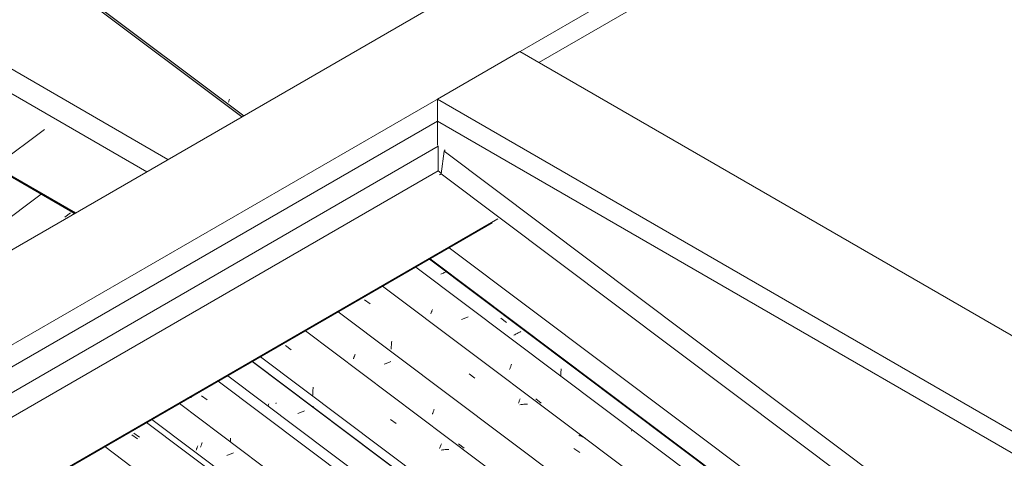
# Model space of a CAD drawing. Header units: millimetres. Extents: x 6528 to 21779, y 617 to 11154.
# Tile 68 of 106: x 11675 to 13321, y 8071 to 8804. Entities that reach past the tile are written whole.
import ezdxf

# ---------------------------------------------------------------- set-up
doc = ezdxf.new("R2010")
doc.units = ezdxf.units.MM
for name, color, linetype, lineweight in [('A-GLAZ-CWMG', 7, 'Continuous', 5), ('A-ROOF', 7, 'Continuous', 5), ('A-ROOF-OTLN', 7, 'Continuous', 5), ('I-WALL', 7, 'Continuous', 5)]:
    doc.layers.add(name, color=color, linetype=linetype, lineweight=lineweight)

# ---------------------------------------------------------------- blocks, each defined once
blk = doc.blocks.new('FP_11-ISO_02')
at = {"layer": 'A-GLAZ-CWMG'}
blk.add_line((11716.3, 8621.2), (10736.8, 7886), dxfattribs=at)
blk = doc.blocks.new('FP_12-ISO_02')
at = {"layer": 'A-GLAZ-CWMG', "color": 9, "true_color": 0xc0c0c0}
blk.add_line((11750.5, 8474.4), (11759.8, 8481.5), dxfattribs=at)
blk = doc.blocks.new('FP_13-ISO_02')
at = {"layer": 'A-GLAZ-CWMG'}
blk.add_line((11766.6, 8481.2), (11763.2, 8478.6), dxfattribs=at)
blk = doc.blocks.new('Rectangular Mullion - Telha Fibrocimento - Ondulada-1909083-ISO_02')
at = {"layer": 'A-GLAZ-CWMG'}
blk.add_line((11338.7, 8233.5), (11711, 8513), dxfattribs=at)
for name in ['FP_11-ISO_02', 'FP_13-ISO_02', 'FP_12-ISO_02']:
    blk.add_blockref(name, (0, 0), dxfattribs=at)
blk = doc.blocks.new('FP_63-ISO_02')
at = {"layer": 'A-GLAZ-CWMG', "color": 9, "true_color": 0xc0c0c0}
for p, q in [((12024, 8666.8), (12024.4, 8667.8)), ((12024.4, 8667.8), (12024.7, 8668.8)), ((12024.7, 8668.8), (12025.1, 8669.8)), ((12025.1, 8669.8), (12025.5, 8670.8)), ((12025.5, 8670.8), (12025.8, 8671.9))]:
    blk.add_line(p, q, dxfattribs=at)
blk = doc.blocks.new('Rectangular Mullion - Telha Fibrocimento - Ondulada-1908998-ISO_02')
at = {"layer": 'A-GLAZ-CWMG', "true_color": 0xc0c0c0}
h = blk.add_hatch(dxfattribs=at)
h.set_pattern_fill('FP_7', color=9, style=0, pattern_type=2)
h.set_pattern_definition([(330, (16950.027, 8886.827), (229.8948, -66.36456), [10.95, -188.144, 10.95, -1249.982]), (330, (16950.027, 8886.827), (229.8948, -66.36456), [-210.045, -188.144, 10.95, -387.239, -663.648]), (330, (16950.027, 8886.827), (229.8948, -66.36456), [-796.378, 10.95, -188.144, 10.95, -453.604]), (330, (16950.027, 8886.827), (229.8948, -66.36456), [-1006.423, -121.779, 10.95, -320.874]), (111.206, (17036.237, 8870.235), (-164.72045, 291.81386), [13.108, -225.225, -1509.443]), (111.206, (17036.237, 8870.235), (-164.72045, 291.81386), [-238.333, 13.108, -225.225, -1271.11]), (111.206, (17036.237, 8870.235), (-164.72045, 291.81386), [-476.666, 13.108, -463.558, -794.444]), (111.206, (17036.237, 8870.235), (-164.72045, 291.81386), [-953.332, 13.108, -225.225, -556.111]), (111.206, (17036.237, 8870.235), (-164.72045, 291.81386), [-1191.665, 13.108, -145.78, -397.222]), (111.206, (17036.237, 8870.235), (-164.72045, 291.81386), [-1350.554, 13.108, -384.113]), (234.896, (17064.974, 8986.374), (-65.17375, -225.44905), [8.245, -141.67, -949.464]), (234.896, (17064.974, 8986.374), (-65.17375, -225.44905), [-149.915, 8.245, -141.67, -799.548]), (234.896, (17064.974, 8986.374), (-65.17375, -225.44905), [-299.831, 8.245, -291.585, -499.718]), (234.896, (17064.974, 8986.374), (-65.17375, -225.44905), [-599.661, 8.245, -141.67, -349.802]), (234.896, (17064.974, 8986.374), (-65.17375, -225.44905), [-749.577, 8.245, -91.698, -249.859]), (234.896, (17064.974, 8986.374), (-65.17375, -225.44905), [-849.52, 8.245, -241.614])])
h.paths.add_polyline_path([(16964.3, 4951), (16964.8, 4954.7), (16512, 5294.6), (16510.4, 5291.7), (16945, 4965.5)])
h.paths.add_polyline_path([(12046.4, 8642.1), (12049.5, 8643.9), (10576.1, 9749.8), (10575.6, 9746.1), (12022.2, 8660.3)])
at = {"layer": 'A-GLAZ-CWMG'}
for p, q in [((12049.5, 8643.9), (10576.1, 9749.8)), ((12046.4, 8642.1), (10575.6, 9746.1))]:
    blk.add_line(p, q, dxfattribs=at)
blk.add_blockref('FP_63-ISO_02', (0, 0), dxfattribs=at)
blk = doc.blocks.new('FP_301-ISO_02')
at = {"layer": 'A-GLAZ-CWMG'}
blk.add_line((13310.4, 7074.5), (11895.9, 8136.2), dxfattribs=at)
at = {"layer": 'A-GLAZ-CWMG', "color": 9, "true_color": 0xc0c0c0}
blk.add_line((11862.4, 8110.8), (11872, 8104), dxfattribs=at)
blk = doc.blocks.new('FP_302-ISO_02')
at = {"layer": 'A-GLAZ-CWMG', "color": 9, "true_color": 0xc0c0c0}
for p, q in [((11977.3, 8090.2), (11977.6, 8091)), ((11977.6, 8091), (11978, 8091.9)), ((11978, 8091.9), (11978.3, 8092.8)), ((11978.3, 8092.8), (11978.7, 8093.8)), ((11978.7, 8093.8), (11979.1, 8094.7)), ((11979.1, 8094.7), (11979.4, 8095.7)), ((11979.4, 8095.7), (11979.8, 8096.8)), ((11979.8, 8096.8), (11980.2, 8097.8))]:
    blk.add_line(p, q, dxfattribs=at)
blk = doc.blocks.new('FP_303-ISO_02')
at = {"layer": 'A-GLAZ-CWMG'}
blk.add_line((13423, 7137.7), (12007, 8200.4), dxfattribs=at)
blk = doc.blocks.new('FP_304-ISO_02')
at = {"layer": 'A-GLAZ-CWMG', "color": 9, "true_color": 0xc0c0c0}
for p, q in [((12090.5, 8159.3), (12090.8, 8160.3)), ((12090.8, 8160.3), (12091.2, 8161.3)), ((12091.2, 8161.3), (12091.6, 8162.4)), ((12150.1, 8150), (12148.7, 8149.4)), ((12151.4, 8150.6), (12150.1, 8150)), ((12141.7, 8146.7), (12140.2, 8146.1)), ((12143.1, 8147.2), (12141.7, 8146.7)), ((12144.5, 8147.7), (12143.1, 8147.2)), ((12145.9, 8148.3), (12144.5, 8147.7)), ((12147.3, 8148.8), (12145.9, 8148.3)), ((12148.7, 8149.4), (12147.3, 8148.8))]:
    blk.add_line(p, q, dxfattribs=at)
blk = doc.blocks.new('Rectangular Mullion - Telha Fibrocimento - Ondulada-V289-ISO_02')
at = {"layer": 'A-GLAZ-CWMG'}
for p, q in [((13483.1, 7167.8), (12063.7, 8233.1)), ((13485.3, 7166.5), (12064, 8233.3))]:
    blk.add_line(p, q, dxfattribs=at)
for name in ['FP_303-ISO_02', 'FP_304-ISO_02', 'FP_301-ISO_02', 'FP_302-ISO_02']:
    blk.add_blockref(name, (0, 0), dxfattribs=at)
blk = doc.blocks.new('FP_314-ISO_02')
at = {"layer": 'A-GLAZ-CWMG'}
blk.add_line((13302.5, 7068.8), (11887.1, 8131.1), dxfattribs=at)
at = {"layer": 'A-GLAZ-CWMG', "color": 9, "true_color": 0xc0c0c0}
blk.add_line((11865.6, 8113.5), (11875.2, 8106.6), dxfattribs=at)
blk = doc.blocks.new('FP_315-ISO_02')
at = {"layer": 'A-GLAZ-CWMG', "color": 9, "true_color": 0xc0c0c0}
for p, q in [((11970.1, 8085.2), (11970.4, 8086)), ((11970.4, 8086), (11970.8, 8087)), ((11970.8, 8087), (11971.2, 8087.9)), ((11971.2, 8087.9), (11971.5, 8088.9)), ((11971.5, 8088.9), (11971.9, 8089.9)), ((11971.9, 8089.9), (11972.3, 8090.9)), ((11972.3, 8090.9), (11972.6, 8092)), ((12022.7, 8076.4), (12021.2, 8075.9)), ((12024.1, 8077), (12022.7, 8076.4)), ((12025.5, 8077.5), (12024.1, 8077)), ((12026.9, 8078.1), (12025.5, 8077.5)), ((12028.3, 8078.6), (12026.9, 8078.1)), ((12029.7, 8079.2), (12028.3, 8078.6)), ((12031.1, 8079.8), (12029.7, 8079.2)), ((12032.4, 8080.4), (12031.1, 8079.8))]:
    blk.add_line(p, q, dxfattribs=at)
blk = doc.blocks.new('FP_316-ISO_02')
at = {"layer": 'A-GLAZ-CWMG'}
blk.add_line((13436.5, 7148.4), (12023.2, 8209.2), dxfattribs=at)
at = {"layer": 'A-GLAZ-CWMG', "color": 9, "true_color": 0xc0c0c0}
for p, q in [((11961.6, 8172.4), (11961.9, 8174.3)), ((11978.7, 8175.8), (11988.4, 8169)), ((12027.3, 8102.6), (12027.3, 8104.8)), ((12027.3, 8100.5), (12027.3, 8102.6)), ((12027.4, 8098.4), (12027.3, 8100.5))]:
    blk.add_line(p, q, dxfattribs=at)
blk = doc.blocks.new('FP_317-ISO_02')
at = {"layer": 'A-GLAZ-CWMG', "color": 9, "true_color": 0xc0c0c0}
for p, q in [((12103.3, 8162.6), (12103.6, 8163.4)), ((12103.6, 8163.4), (12104, 8164.3)), ((12166, 8158.2), (12164.8, 8157.7))]:
    blk.add_line(p, q, dxfattribs=at)
blk = doc.blocks.new('FP_318-ISO_02')
at = {"layer": 'A-GLAZ-CWMG'}
blk.add_line((13567, 7222.8), (12152.6, 8284.4), dxfattribs=at)
at = {"layer": 'A-GLAZ-CWMG', "color": 9, "true_color": 0xc0c0c0}
for p, q in [((12119.5, 8259.7), (12129.1, 8252.9)), ((12165.2, 8181.2), (12165.3, 8183.4)), ((12165.3, 8183.4), (12165.4, 8185.7)), ((12165.4, 8185.7), (12165.6, 8187.9)), ((12165.6, 8187.9), (12165.8, 8190.1)), ((12165, 8176.7), (12165.1, 8178.9)), ((12165.1, 8178.9), (12165.2, 8181.2)), ((12294.8, 8136.1), (12304.4, 8129.3)), ((12377.1, 8087.5), (12377.7, 8088.9)), ((12377.7, 8088.9), (12378.2, 8090.4)), ((12378.2, 8090.4), (12378.8, 8091.7)), ((12378.8, 8091.7), (12379.3, 8093.1)), ((12379.3, 8093.1), (12379.8, 8094.4)), ((12379.8, 8094.4), (12380.3, 8095.6)), ((12381.9, 8085.4), (12379.8, 8085.1)), ((12384.1, 8085.7), (12381.9, 8085.4)), ((12386.2, 8085.9), (12384.1, 8085.7)), ((12388.4, 8086.1), (12386.2, 8085.9)), ((12390.5, 8086.3), (12388.4, 8086.1)), ((12392.6, 8086.3), (12390.5, 8086.3))]:
    blk.add_line(p, q, dxfattribs=at)
blk = doc.blocks.new('FP_319-ISO_02')
at = {"layer": 'A-GLAZ-CWMG', "color": 9, "true_color": 0xc0c0c0}
for p, q in [((12233.1, 8237.8), (12233.4, 8238.7)), ((12233.4, 8238.7), (12233.7, 8239.5)), ((12233.7, 8239.5), (12234.1, 8240.4)), ((12234.1, 8240.4), (12234.4, 8241.3)), ((12234.4, 8241.3), (12234.8, 8242.2)), ((12234.8, 8242.2), (12235.2, 8243.2)), ((12235.2, 8243.2), (12235.5, 8244.2)), ((12235.5, 8244.2), (12235.9, 8245.2)), ((12294.5, 8232.6), (12293.1, 8232)), ((12295.8, 8233.2), (12294.5, 8232.6)), ((12286, 8229.3), (12284.6, 8228.8)), ((12287.5, 8229.8), (12286, 8229.3)), ((12288.9, 8230.4), (12287.5, 8229.8)), ((12290.3, 8230.9), (12288.9, 8230.4)), ((12291.7, 8231.5), (12290.3, 8230.9)), ((12293.1, 8232), (12291.7, 8231.5)), ((12366.5, 8149.1), (12366.8, 8150.2)), ((12366.8, 8150.2), (12367.2, 8151.4)), ((12367.2, 8151.4), (12367.6, 8152.5)), ((12367.6, 8152.5), (12367.9, 8153.7)), ((12365, 8145), (12365.4, 8146)), ((12365.4, 8146), (12365.7, 8147)), ((12365.7, 8147), (12366.1, 8148.1)), ((12366.1, 8148.1), (12366.5, 8149.1)), ((12408.7, 8095.6), (12418, 8088.6))]:
    blk.add_line(p, q, dxfattribs=at)
blk = doc.blocks.new('FP_320-ISO_02')
at = {"layer": 'A-GLAZ-CWMG'}
blk.add_line((13696.5, 7297.4), (12281.9, 8359.1), dxfattribs=at)
at = {"layer": 'A-GLAZ-CWMG', "color": 9, "true_color": 0xc0c0c0}
for p, q in [((12251.3, 8336.3), (12261, 8329.5)), ((12296.9, 8265), (12297.1, 8267.2)), ((12296.1, 8253.9), (12296.2, 8256.1)), ((12296.2, 8256.1), (12296.3, 8258.4)), ((12296.3, 8258.4), (12296.5, 8260.6)), ((12296.5, 8260.6), (12296.7, 8262.8)), ((12296.7, 8262.8), (12296.9, 8265)), ((12426.5, 8212.4), (12436.2, 8205.6)), ((12509.9, 8166.1), (12510.4, 8167.4)), ((12510.4, 8167.4), (12510.9, 8168.6)), ((12510.9, 8168.6), (12511.4, 8169.8)), ((12511.4, 8169.8), (12511.9, 8171)), ((12508.8, 8163.3), (12509.4, 8164.7)), ((12509.4, 8164.7), (12509.9, 8166.1)), ((12513.6, 8161.2), (12511.5, 8160.9)), ((12515.8, 8161.4), (12513.6, 8161.2)), ((12517.9, 8161.6), (12515.8, 8161.4)), ((12520, 8161.7), (12517.9, 8161.6)), ((12522.1, 8161.7), (12520, 8161.7)), ((12524.2, 8161.7), (12522.1, 8161.7)), ((12611.8, 8109.2), (12610, 8109.9)), ((12613.6, 8108.5), (12611.8, 8109.2)), ((12615.4, 8107.8), (12613.6, 8108.5)), ((12617.1, 8106.9), (12615.4, 8107.8)), ((12618.8, 8106.1), (12617.1, 8106.9)), ((12620.4, 8105.1), (12618.8, 8106.1)), ((12601.8, 8088), (12611.4, 8081.2))]:
    blk.add_line(p, q, dxfattribs=at)
blk = doc.blocks.new('FP_321-ISO_02')
at = {"layer": 'A-GLAZ-CWMG', "color": 9, "true_color": 0xc0c0c0}
for p, q in [((12362.9, 8314.3), (12363.2, 8315.2)), ((12363.2, 8315.2), (12363.6, 8316.1)), ((12363.6, 8316.1), (12363.9, 8317)), ((12363.9, 8317), (12364.3, 8318)), ((12364.3, 8318), (12364.6, 8319)), ((12364.6, 8319), (12365, 8320)), ((12362.2, 8312.7), (12362.5, 8313.5)), ((12362.5, 8313.5), (12362.9, 8314.3)), ((12415.2, 8304), (12413.7, 8303.5)), ((12416.6, 8304.5), (12415.2, 8304)), ((12418.1, 8305), (12416.6, 8304.5)), ((12419.5, 8305.6), (12418.1, 8305)), ((12420.9, 8306.1), (12419.5, 8305.6)), ((12422.3, 8306.7), (12420.9, 8306.1)), ((12423.7, 8307.3), (12422.3, 8306.7)), ((12425, 8307.9), (12423.7, 8307.3)), ((12494.1, 8219.8), (12494.5, 8220.8)), ((12494.5, 8220.8), (12494.9, 8221.8)), ((12494.9, 8221.8), (12495.2, 8222.8)), ((12495.2, 8222.8), (12495.6, 8223.9)), ((12495.6, 8223.9), (12496, 8225)), ((12496, 8225), (12496.4, 8226.1)), ((12496.4, 8226.1), (12496.7, 8227.3)), ((12496.7, 8227.3), (12497.1, 8228.5)), ((12537.9, 8170.6), (12547.2, 8163.6)), ((12697.9, 8116.8), (12698, 8118.1))]:
    blk.add_line(p, q, dxfattribs=at)
blk = doc.blocks.new('FP_322-ISO_02')
at = {"layer": 'A-GLAZ-CWMG'}
blk.add_line((13809, 7360.6), (12393.1, 8423.3), dxfattribs=at)
at = {"layer": 'A-GLAZ-CWMG', "color": 9, "true_color": 0xc0c0c0}
for p, q in [((12381.9, 8380.4), (12380.5, 8379.7)), ((12383.5, 8381.1), (12381.9, 8380.4)), ((12385, 8381.8), (12383.5, 8381.1)), ((12386.5, 8382.5), (12385, 8381.8)), ((12388.1, 8383.2), (12386.5, 8382.5)), ((12380.5, 8379.7), (12379, 8379)), ((12479.3, 8305.4), (12488.8, 8298.5)), ((12509.8, 8281.7), (12508.3, 8280.9)), ((12511.3, 8282.4), (12509.8, 8281.7)), ((12512.8, 8283.1), (12511.3, 8282.4)), ((12502.7, 8277.8), (12501.3, 8277)), ((12504, 8278.6), (12502.7, 8277.8)), ((12505.5, 8279.4), (12504, 8278.6)), ((12506.9, 8280.1), (12505.5, 8279.4)), ((12508.3, 8280.9), (12506.9, 8280.1)), ((12579.9, 8215), (12580, 8216.5)), ((12580, 8216.5), (12580.2, 8218.1)), ((12580.2, 8218.1), (12580.4, 8219.6)), ((12580.4, 8219.6), (12580.5, 8221.2)), ((12579.6, 8208.7), (12579.7, 8210.2)), ((12579.7, 8211.8), (12579.8, 8213.4)), ((12579.7, 8210.2), (12579.7, 8211.8)), ((12579.8, 8213.4), (12579.9, 8215))]:
    blk.add_line(p, q, dxfattribs=at)
blk = doc.blocks.new('Rectangular Mullion - Telha Fibrocimento - Ondulada-V308-ISO_02')
at = {"layer": 'A-GLAZ-CWMG'}
for p, q in [((13757.1, 7325.1), (12337.1, 8390.9)), ((13627.7, 7250.4), (12207.6, 8316.2)), ((13497.7, 7175.1), (12077.5, 8241)), ((13363.2, 7096), (11941.9, 8162.8)), ((13237.4, 7025.1), (11817.4, 8090.9))]:
    blk.add_line(p, q, dxfattribs=at)
for name in ['FP_322-ISO_02', 'FP_320-ISO_02', 'FP_321-ISO_02', 'FP_318-ISO_02', 'FP_319-ISO_02', 'FP_316-ISO_02', 'FP_317-ISO_02', 'FP_314-ISO_02', 'FP_315-ISO_02']:
    blk.add_blockref(name, (0, 0), dxfattribs=at)
blk = doc.blocks.new('RUFO_1_ - RUFO_1_-1923193-ISO_02')
at = {"layer": 'A-ROOF'}
for p, q in [((13218.5, 9318.8), (10195.6, 7573.6)), ((10471.4, 7573.6), (13356.3, 9239.2)), ((13356.3, 9202.5), (12543.1, 8732.9)), ((12373.4, 8671.7), (12511.3, 8751.3)), ((13745.2, 8038.9), (12511.3, 8751.3)), ((12373.4, 8635), (12373.4, 8671.7)), ((13607.3, 7959.3), (12373.4, 8671.7)), ((12373.4, 8635), (10503.2, 7555.2)), ((13607.3, 7922.6), (12373.4, 8635))]:
    blk.add_line(p, q, dxfattribs=at)

msp = doc.modelspace()

# ---------------------------------------------------------------- linework, layer by layer
at = {"layer": 'A-ROOF-OTLN'}
for p, q in [((11417.3, 8862.8), (11922.9, 8570.8)), ((11413.1, 8824), (11887.3, 8550.2)), ((11309.5, 8746.2), (11768, 8481.4)), ((11309.6, 8744.7), (11766.8, 8480.7)), ((12373.4, 8595.4), (12374.8, 8593)), ((10540.3, 7533.8), (12374.8, 8593)), ((12374.8, 8593), (12374.8, 8551.8)), ((12379.5, 8546.8), (12384.8, 8584.5)), ((12384.8, 8584.5), (12386.4, 8586.8)), ((12384.8, 8584.5), (13620.2, 7657.2)), ((10575.9, 7513.2), (12374.8, 8551.8)), ((12374.8, 8551.8), (12379.7, 8548.1)), ((12377.1, 8545.1), (12379.5, 8546.8)), ((12379.5, 8546.8), (13620.2, 7615.6)), ((10695.2, 7444.3), (12474.7, 8471.8)), ((10696.3, 7443.7), (12465.1, 8464.9)), ((12360, 8404.2), (13516.7, 7536)), ((12361.1, 8404.8), (13516.5, 7537.6))]:
    msp.add_line(p, q, dxfattribs=at)
at = {"layer": 'I-WALL'}
msp.add_line((12373.4, 8635), (12373.4, 8595.4), dxfattribs=at)

# ---------------------------------------------------------------- block references
at = {"layer": 'A-GLAZ-CWMG'}
for name in ['Rectangular Mullion - Telha Fibrocimento - Ondulada-1908998-ISO_02', 'Rectangular Mullion - Telha Fibrocimento - Ondulada-1909083-ISO_02', 'Rectangular Mullion - Telha Fibrocimento - Ondulada-V308-ISO_02', 'Rectangular Mullion - Telha Fibrocimento - Ondulada-V289-ISO_02']:
    msp.add_blockref(name, (0, 0), dxfattribs=at)
at = {"layer": 'A-ROOF'}
msp.add_blockref('RUFO_1_ - RUFO_1_-1923193-ISO_02', (0, 0), dxfattribs=at)

doc.saveas('drawing.dxf')
